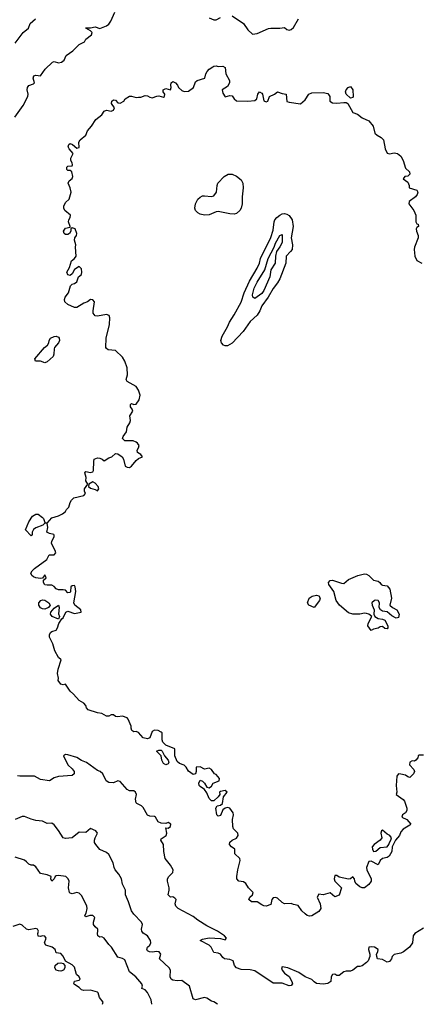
# Model space of a CAD drawing. Header units: metres. Extents: x -51132 to -49532, y -231222 to -229437.
# Tile 73 of 256: x -50260 to -50173, y -231222 to -231006. Entities that reach past the tile are written whole.
import ezdxf

# ---------------------------------------------------------------- set-up
doc = ezdxf.new("R2010")
doc.units = ezdxf.units.M
doc.layers.add('CONTOUR_INDEX', color=1, linetype='Continuous')
doc.layers.add('CONTOUR_INTER', color=3, linetype='Continuous')

msp = doc.modelspace()

# ---------------------------------------------------------------- linework, layer by layer
at = {"layer": 'CONTOUR_INDEX'}
for points, elevation in [([(-50214.42, -231039.76), (-50213.58, -231039.75), (-50212.58, -231040.21), (-50211.58, -231041.05), (-50211.23, -231041.76), (-50211.1, -231042.76), (-50211.37, -231044.76), (-50211.36, -231046.26), (-50211.6, -231047.26), (-50211.87, -231047.76), (-50212.58, -231048.38), (-50213.08, -231048.55), (-50214.08, -231048.49), (-50216.58, -231047.99), (-50217.08, -231048.04), (-50218.58, -231048.69), (-50219.58, -231048.78), (-50220.58, -231048.54), (-50221.08, -231048.26), (-50221.57, -231047.76), (-50221.76, -231047.26), (-50221.6, -231046.26), (-50221.05, -231045.26), (-50220.58, -231044.8), (-50220.08, -231044.55), (-50219.58, -231044.5), (-50218.08, -231044.68), (-50217.58, -231044.5), (-50217.01, -231043.76), (-50216.86, -231042.26), (-50216.67, -231041.76), (-50215.28, -231040.26), (-50214.42, -231039.76)], 85), ([(-50203.11, -231048.76), (-50202.58, -231048.47), (-50202.08, -231048.41), (-50201.58, -231048.52), (-50201.08, -231048.82), (-50200.41, -231049.76), (-50200.17, -231051.26), (-50200.58, -231053.76), (-50200.34, -231055.26), (-50200.41, -231056.26), (-50200.74, -231056.76), (-50201.71, -231057.76), (-50201.81, -231059.26), (-50203.11, -231062.76), (-50203.58, -231063.61), (-50204.58, -231064.82), (-50205.62, -231066.76), (-50207.08, -231068.65), (-50207.48, -231069.76), (-50208.08, -231070.71), (-50209.58, -231072.06), (-50211.16, -231074.26), (-50213.58, -231076.81), (-50214.58, -231077.4), (-50215.08, -231077.4), (-50215.42, -231077.26), (-50215.91, -231076.76), (-50216.01, -231076.26), (-50215.73, -231075.26), (-50214.58, -231073.25), (-50214.16, -231072.26), (-50213.08, -231070.65), (-50211.58, -231067.82), (-50210.91, -231065.76), (-50209.72, -231063.26), (-50208.08, -231060.42), (-50207.58, -231059.28), (-50207.33, -231058.26), (-50205.08, -231053.65), (-50204.58, -231052.06), (-50204.37, -231050.26), (-50204.19, -231049.76), (-50203.79, -231049.26), (-50203.11, -231048.76)], 85), ([(-50186.01, -231127.76), (-50184.58, -231127.42), (-50184.08, -231127.44), (-50183.58, -231127.78), (-50182.58, -231128.81), (-50181.58, -231128.97), (-50181.15, -231129.26), (-50180.88, -231129.76), (-50180.58, -231129.91), (-50179.58, -231130.03), (-50178.97, -231130.76), (-50178.64, -231132.76), (-50178.98, -231134.26), (-50178.44, -231134.76), (-50177.48, -231135.26), (-50176.97, -231136.26), (-50177.08, -231136.95), (-50177.58, -231137.1), (-50178.58, -231136.6), (-50179.58, -231135.74), (-50180.58, -231135.57), (-50181.03, -231135.26), (-50181.32, -231134.76), (-50181.23, -231133.76), (-50181.58, -231133.21), (-50182.08, -231133.16), (-50182.38, -231133.26), (-50182.92, -231133.76), (-50182.9, -231134.26), (-50182.41, -231135.26), (-50182.51, -231136.26), (-50182.25, -231136.76), (-50181.58, -231137.15), (-50180.58, -231137.32), (-50180.08, -231137.57), (-50179.43, -231138.76), (-50179.43, -231139.26), (-50179.58, -231139.47), (-50180.08, -231139.35), (-50180.58, -231138.96), (-50181.08, -231139.02), (-50181.58, -231139.28), (-50182.58, -231139.52), (-50183.08, -231139.84), (-50183.8, -231138.76), (-50183.75, -231138.26), (-50182.97, -231136.76), (-50183.57, -231136.26), (-50184.08, -231136.08), (-50184.58, -231136.05), (-50185.58, -231136.25), (-50187.08, -231136.2), (-50188.08, -231135.94), (-50190, -231134.26), (-50190.73, -231133.26), (-50191.24, -231131.26), (-50192.33, -231129.76), (-50192.4, -231129.26), (-50192.08, -231128.89), (-50191.58, -231128.8), (-50189.58, -231129.47), (-50189.08, -231129.48), (-50188.08, -231128.63), (-50186.01, -231127.76)], 85), ([(-50196.03, -231132.26), (-50195.08, -231132.05), (-50194.58, -231132.21), (-50194.26, -231132.76), (-50194.4, -231133.26), (-50195.58, -231134.76), (-50196.78, -231134.26), (-50197.07, -231133.76), (-50196.67, -231132.76), (-50196.03, -231132.26)], 85), ([(-50241.93, -231221.76), (-50241.78, -231221.26), (-50242.6, -231220.26), (-50242.92, -231219.26), (-50243.08, -231219.12), (-50244.58, -231218.64), (-50246.08, -231218.76), (-50246.58, -231218.56), (-50247.08, -231218.05), (-50248.08, -231217.45), (-50248.21, -231217.26), (-50248.08, -231216.7), (-50247.08, -231216.5), (-50246.86, -231216.26), (-50247.11, -231215.76), (-50247.68, -231215.26), (-50248.08, -231213.61), (-50248.58, -231213.14), (-50250.08, -231212.3), (-50250.58, -231211.17), (-50251.08, -231210.61), (-50252.08, -231210.44), (-50252.37, -231209.76), (-50252.98, -231209.26), (-50254.37, -231208.76), (-50254.68, -231208.26), (-50254.29, -231207.26), (-50254.58, -231206.8), (-50255.08, -231206.76), (-50255.58, -231206.9), (-50256.08, -231206.8), (-50256.16, -231206.26), (-50255.99, -231205.76), (-50256.24, -231205.26), (-50256.58, -231205.14), (-50258.08, -231205.4), (-50258.58, -231205.27), (-50259.58, -231204.41), (-50260.08, -231204.21), (-50261.58, -231204.7)], 80), ([(-50251.76, -231212.76), (-50251.08, -231212.64), (-50250.58, -231212.8), (-50250.24, -231213.26), (-50250.23, -231213.76), (-50250.51, -231214.26), (-50251.08, -231214.48), (-50251.58, -231214.45), (-50252.08, -231214.24), (-50252.42, -231213.76), (-50252.36, -231213.26), (-50251.76, -231212.76)], 80)]:
    msp.add_lwpolyline(points, dxfattribs=dict(at, elevation=elevation))
at = {"layer": 'CONTOUR_INTER'}
for points, elevation in [([(-50261.18, -231027.26), (-50259.34, -231024.76), (-50258.31, -231022.76), (-50258.23, -231022.26), (-50258.46, -231021.26), (-50258.4, -231020.76), (-50258.08, -231020.31), (-50257.08, -231019.98), (-50256.84, -231019.76), (-50257.15, -231018.76), (-50257.03, -231018.26), (-50256.58, -231018.08), (-50255.58, -231018.19), (-50254.51, -231016.76), (-50252.92, -231015.26), (-50252.58, -231015.11), (-50251.58, -231015.37), (-50250.95, -231015.26), (-50250.38, -231014.76), (-50249.95, -231013.76), (-50248.49, -231012.76), (-50247.08, -231011.32), (-50245.94, -231010.76), (-50245.58, -231010.21), (-50244.38, -231009.26), (-50244.21, -231008.76), (-50244.58, -231008.34), (-50245.58, -231007.81), (-50245.58, -231007.71), (-50244.58, -231007.68), (-50243.58, -231007.45), (-50242.58, -231007.84), (-50241.09, -231007.26), (-50240.58, -231006.87), (-50240.11, -231006.26), (-50239.24, -231004.26)], 83), ([(-50213.58, -231005.09), (-50211.08, -231006.76), (-50210.08, -231008.17), (-50209.08, -231009.09), (-50208.08, -231008.96), (-50205.58, -231007.83), (-50205.08, -231007.75), (-50203.08, -231007.78), (-50202.08, -231007.65), (-50201.58, -231008.1), (-50201.08, -231008.22), (-50200.58, -231008.06), (-50200.08, -231007.63), (-50199.01, -231005.76)], 83), ([(-50261.08, -231011.09), (-50259.33, -231008.76), (-50258.18, -231007.76), (-50257.8, -231006.76), (-50256.67, -231005.76)], 82), ([(-50218.58, -231005.51), (-50217.58, -231005.96), (-50217.08, -231005.97), (-50216.08, -231005.4)], 83), ([(-50171.58, -231167.17), (-50172.58, -231167.11), (-50172.79, -231167.26), (-50172.86, -231167.76), (-50173.27, -231168.26), (-50173.58, -231168.43), (-50174.08, -231168.37), (-50174.58, -231168.68), (-50174.65, -231169.26), (-50173.7, -231170.26), (-50173.56, -231170.76), (-50173.78, -231171.26), (-50174.58, -231172.04), (-50175.08, -231171.88), (-50175.58, -231171.52), (-50176.58, -231171.29), (-50177.08, -231171.27), (-50177.49, -231171.76), (-50177.62, -231173.76), (-50177.46, -231175.26), (-50177.6, -231175.76), (-50176.08, -231176.88), (-50175.75, -231177.26), (-50175.26, -231178.76), (-50175.25, -231179.26), (-50175.57, -231179.76), (-50176.24, -231180.26), (-50176.36, -231180.76), (-50175.24, -231181.26), (-50174.39, -231182.26), (-50174.58, -231182.49), (-50176.08, -231183.39), (-50176.58, -231183.96), (-50176.86, -231184.76), (-50177.76, -231185.76), (-50178.5, -231187.26), (-50178.58, -231188.26), (-50179.13, -231189.26), (-50179.58, -231189.55), (-50180.58, -231189.8), (-50181.09, -231190.26), (-50181.58, -231191.19), (-50183.08, -231190.41), (-50183.58, -231190.49), (-50184.11, -231191.76), (-50184.03, -231192.26), (-50183.12, -231194.26), (-50183.12, -231194.76), (-50183.58, -231195.52), (-50184.56, -231196.26), (-50185.08, -231196.25), (-50185.58, -231196.04), (-50186.47, -231195.26), (-50186.69, -231194.76), (-50186.71, -231194.26), (-50187.08, -231193.85), (-50187.58, -231194.23), (-50188.08, -231194.34), (-50190.08, -231193.86), (-50190.58, -231193.5), (-50191.08, -231193.49), (-50191.16, -231194.26), (-50191.05, -231194.76), (-50189.55, -231196.26), (-50190.08, -231197.8), (-50191.08, -231198.21), (-50192.08, -231197.29), (-50193.58, -231197.79), (-50194.58, -231197.61), (-50194.93, -231198.26), (-50194.23, -231199.76), (-50194.12, -231200.76), (-50194.58, -231201.43), (-50196.08, -231202.4), (-50196.58, -231202.41), (-50197.08, -231202.26), (-50197.58, -231201.93), (-50198.25, -231201.26), (-50199.08, -231200.1), (-50200.08, -231199.91), (-50200.58, -231199.67), (-50202.08, -231199.71), (-50202.58, -231199.47), (-50203.58, -231198.5), (-50204.08, -231198.34), (-50204.58, -231198.42), (-50204.86, -231198.76), (-50205.08, -231199.9), (-50206.08, -231200.21), (-50206.58, -231200.18), (-50207.08, -231199.98), (-50208.08, -231199.31), (-50209.32, -231199.26), (-50209.87, -231198.76), (-50209.65, -231198.26), (-50209.08, -231197.76), (-50208.93, -231197.26), (-50209.95, -231196.26), (-50210.58, -231195.24), (-50211.08, -231194.92), (-50212.08, -231194.8), (-50212.5, -231194.26), (-50212.54, -231193.76), (-50212.29, -231192.26), (-50211.78, -231190.26), (-50211.83, -231189.76), (-50212.95, -231188.76), (-50212.94, -231187.76), (-50213.71, -231187.26), (-50214.1, -231186.76), (-50214.08, -231186.23), (-50213.58, -231185.76), (-50212.58, -231185.36), (-50212.21, -231184.76), (-50212.3, -231184.26), (-50213.25, -231183.26), (-50213.42, -231182.76), (-50213.48, -231181.26), (-50213.24, -231180.26), (-50213.32, -231179.76), (-50214.08, -231178.77), (-50214.58, -231178.61), (-50215.08, -231178.78), (-50215.58, -231179.14), (-50216.08, -231180.38), (-50216.58, -231180.53), (-50216.92, -231180.26), (-50217.12, -231178.76), (-50216.81, -231178.26), (-50216.08, -231178.09), (-50215.7, -231177.76), (-50215.45, -231176.26), (-50214.64, -231175.26), (-50215.08, -231174.88), (-50216.08, -231175.12), (-50216.33, -231175.26), (-50216.26, -231175.76), (-50216.61, -231176.26), (-50217.58, -231177.18), (-50218.08, -231177.12), (-50218.58, -231176.62), (-50219.08, -231175.39), (-50219.58, -231174.69), (-50220.58, -231174.02), (-50220.75, -231173.76), (-50220.87, -231173.26), (-50220.58, -231172.66), (-50220.08, -231172.81), (-50219.59, -231173.26), (-50219.08, -231174.17), (-50218.58, -231174.29), (-50218.08, -231173.92), (-50217.69, -231173.26), (-50216.41, -231172.76), (-50216.35, -231172.26), (-50217.08, -231171.41), (-50217.41, -231171.26), (-50218.09, -231170.26), (-50218.58, -231170.01), (-50219.58, -231170.19), (-50220.58, -231169.68), (-50221.43, -231169.76), (-50221.4, -231170.76), (-50221.58, -231171.23), (-50222.08, -231171.39), (-50223.08, -231170.65), (-50223.64, -231169.76), (-50224.08, -231169.35), (-50225.08, -231169), (-50225.58, -231168.51), (-50226.1, -231167.26), (-50226.14, -231165.76), (-50228.08, -231164.92), (-50228.72, -231164.26), (-50228.9, -231163.76), (-50228.91, -231162.26), (-50229.08, -231162.09), (-50229.78, -231161.76), (-50230.58, -231161.64), (-50231.08, -231161.92), (-50231.58, -231163.32), (-50232.08, -231163.53), (-50233.08, -231163.35), (-50234.08, -231162.16), (-50234.58, -231161.98), (-50235.08, -231162.01), (-50235.51, -231161.76), (-50235.69, -231161.26), (-50235.68, -231160.76), (-50236.33, -231159.26), (-50236.58, -231158.98), (-50237.58, -231158.58), (-50238.67, -231158.76), (-50239.08, -231158.64), (-50239.58, -231158.28), (-50240.08, -231158.32), (-50240.58, -231158.59), (-50241.08, -231158.6), (-50242.08, -231158), (-50243.08, -231157.88), (-50245.08, -231157.18), (-50245.44, -231156.76), (-50245.59, -231156.26), (-50246.08, -231155.77), (-50247.08, -231155.18), (-50248.33, -231153.76), (-50249.08, -231153.1), (-50250.08, -231151.57), (-50250.58, -231151.7), (-50251.08, -231151.55), (-50251.67, -231150.76), (-50251.62, -231150.26), (-50251.85, -231149.26), (-50251.68, -231148.26), (-50251, -231146.26), (-50251.59, -231145.76), (-50252.43, -231144.26), (-50252.85, -231142.76), (-50253.56, -231141.26), (-50253.6, -231140.76), (-50253.38, -231140.26), (-50253.08, -231140), (-50252.08, -231139.73), (-50251.79, -231139.26), (-50251.54, -231138.26), (-50250.86, -231137.26), (-50250.58, -231137.05), (-50249.97, -231135.76), (-50249.58, -231135.58), (-50248.08, -231136.09), (-50246.65, -231135.76), (-50246.72, -231135.26), (-50248.03, -231134.26), (-50248.26, -231133.76), (-50247.83, -231131.26), (-50247.95, -231130.26), (-50248.08, -231129.97), (-50248.58, -231129.99), (-50248.87, -231130.26), (-50248.95, -231131.26), (-50249.08, -231131.49), (-50249.58, -231131.56), (-50250.08, -231131), (-50250.58, -231130.87), (-50251.58, -231130.9), (-50252.08, -231130.7), (-50252.58, -231130.16), (-50253.08, -231129.85), (-50254.08, -231129.91), (-50254.58, -231129.78), (-50254.91, -231129.26), (-50254.89, -231128.76), (-50254.34, -231128.26), (-50254.58, -231127.62), (-50255.08, -231128.37), (-50255.58, -231128.45), (-50256.58, -231128.27), (-50257.08, -231128.03), (-50257.46, -231127.76), (-50257.63, -231127.26), (-50257.39, -231126.76), (-50256.86, -231126.26), (-50254.16, -231124.26), (-50253.63, -231123.26), (-50252.58, -231123.2), (-50252.18, -231122.76), (-50252.32, -231122.26), (-50253.11, -231120.76), (-50253.07, -231120.26), (-50252.53, -231119.26), (-50252.58, -231118.91), (-50252.64, -231118.76), (-50253.58, -231118.54), (-50254.16, -231118.26), (-50253.96, -231117.26), (-50254.07, -231116.26), (-50253.08, -231115.14), (-50251.58, -231114.67), (-50250.72, -231114.26), (-50250.1, -231113.76), (-50249.84, -231113.26), (-50249.36, -231112.76), (-50249.03, -231111.76), (-50248.73, -231111.26), (-50248.25, -231110.76), (-50246.08, -231110.24), (-50245.71, -231109.76), (-50245.92, -231109.26), (-50245.92, -231108.76), (-50245.19, -231107.76), (-50245.58, -231106.97), (-50245.57, -231106.26), (-50245.86, -231105.26), (-50245.58, -231104.95), (-50244.58, -231105.18), (-50244.08, -231105.01), (-50243.94, -231104.76), (-50243.88, -231102.76), (-50243.76, -231102.26), (-50243.08, -231101.96), (-50242.58, -231102.02), (-50242.03, -231102.26), (-50241.58, -231102.65), (-50240.58, -231101.97), (-50239.94, -231101.76), (-50239.08, -231101.05), (-50238.58, -231101.1), (-50237.67, -231101.76), (-50237.33, -231102.26), (-50236.98, -231103.76), (-50236.58, -231104.01), (-50236.08, -231104.07), (-50235.58, -231103.8), (-50234.58, -231102.52), (-50234.08, -231102.13), (-50233.22, -231101.76), (-50233.59, -231101.26), (-50234.28, -231100.76), (-50234.4, -231100.26), (-50234.07, -231099.76), (-50233.96, -231099.26), (-50234.28, -231098.76), (-50234.58, -231098.51), (-50235.27, -231098.26), (-50237.08, -231098.26), (-50237.57, -231097.76), (-50237.44, -231097.26), (-50236.71, -231096.26), (-50236.56, -231095.26), (-50235.95, -231094.26), (-50235.85, -231093.76), (-50235.98, -231092.76), (-50235.32, -231091.76), (-50235.49, -231091.26), (-50235.84, -231090.76), (-50235.82, -231090.26), (-50235.58, -231090.07), (-50235.08, -231090.25), (-50234.58, -231090.18), (-50233.96, -231089.26), (-50233.74, -231088.26), (-50234.08, -231087.14), (-50234.58, -231086.36), (-50236.58, -231085.26), (-50236.77, -231084.76), (-50236.48, -231083.76), (-50236.54, -231082.26), (-50237.06, -231080.76), (-50237.58, -231079.89), (-50239.08, -231078.47), (-50240.73, -231078.26), (-50241.08, -231078.03), (-50241.21, -231077.76), (-50241.18, -231075.76), (-50240.41, -231072.76), (-50240.35, -231071.26), (-50240.47, -231070.76), (-50241.08, -231070.51), (-50243.08, -231070.94), (-50243.58, -231070.86), (-50243.98, -231070.26), (-50244.01, -231069.76), (-50243.71, -231067.76), (-50244.08, -231067.3), (-50244.58, -231067.26), (-50245.24, -231067.76), (-50246.08, -231068.03), (-50247.58, -231069.02), (-50248.08, -231069.04), (-50249.58, -231068.36), (-50250.21, -231067.76), (-50250.26, -231067.26), (-50250.14, -231066.76), (-50249.39, -231065.76), (-50248.95, -231064.26), (-50248.58, -231063.87), (-50248.08, -231063.75), (-50247.58, -231063.41), (-50247.2, -231062.26), (-50246.58, -231061.76), (-50246.46, -231061.26), (-50246.58, -231060.55), (-50247.08, -231060), (-50248.08, -231060.7), (-50248.58, -231061.62), (-50249.08, -231061.97), (-50249.58, -231061.87), (-50249.78, -231061.26), (-50249.18, -231060.26), (-50248.79, -231058.76), (-50248.08, -231058.26), (-50247.73, -231057.76), (-50247.9, -231055.76), (-50247.77, -231055.26), (-50248.1, -231054.26), (-50248.01, -231053.76), (-50247.67, -231053.26), (-50247.56, -231052.76), (-50247.96, -231051.76), (-50248.58, -231051.53), (-50248.93, -231051.76), (-50248.89, -231052.26), (-50249.16, -231052.76), (-50249.58, -231053), (-50250.08, -231053), (-50250.39, -231052.76), (-50250.54, -231052.26), (-50250.08, -231051.65), (-50249.08, -231051.4), (-50249.02, -231051.26), (-50249.43, -231050.26), (-50249.34, -231049.76), (-50249.06, -231049.26), (-50249.01, -231048.76), (-50250.2, -231047.76), (-50250.43, -231047.26), (-50250.46, -231046.76), (-50250.08, -231046), (-50249.25, -231045.26), (-50248.85, -231043.76), (-50249.08, -231042.77), (-50249.51, -231041.76), (-50249.29, -231041.26), (-50248.6, -231040.76), (-50248.43, -231040.26), (-50248.65, -231039.26), (-50249.08, -231038.98), (-50249.58, -231038.95), (-50249.79, -231038.76), (-50249.81, -231038.26), (-50249.58, -231038.06), (-50248.58, -231037.93), (-50248.51, -231037.76), (-50248.6, -231037.26), (-50248.88, -231036.76), (-50248.88, -231036.26), (-50248.41, -231035.26), (-50249.3, -231034.26), (-50249.5, -231033.76), (-50249.37, -231033.26), (-50249.08, -231033.04), (-50248.54, -231033.26), (-50247.58, -231034.05), (-50247.08, -231033.91), (-50247.12, -231032.76), (-50246.87, -231032.26), (-50245.6, -231031.26), (-50245.28, -231030.26), (-50244.39, -231029.26), (-50243.44, -231027.76), (-50242.14, -231026.76), (-50241.58, -231025.94), (-50241.08, -231025.75), (-50240.08, -231026), (-50239.54, -231025.76), (-50239.33, -231025.26), (-50240, -231024.26), (-50239.94, -231023.76), (-50239.58, -231023.45), (-50239.08, -231023.59), (-50238.58, -231024.14), (-50238.08, -231024.18), (-50237.31, -231023.76), (-50236.99, -231023.26), (-50236.08, -231022.68), (-50235.58, -231022.65), (-50234.58, -231022.94), (-50234.08, -231022.92), (-50233.58, -231022.89), (-50232.58, -231022.53), (-50232.08, -231022.58), (-50231.58, -231022.91), (-50231.08, -231023.05), (-50230.08, -231022.65), (-50229.58, -231022.6), (-50228.58, -231022.88), (-50228.39, -231022.76), (-50228.33, -231022.26), (-50228.65, -231021.76), (-50228.7, -231021.26), (-50228.08, -231021.03), (-50227.07, -231021.26), (-50226.92, -231020.76), (-50226.99, -231020.26), (-50226.89, -231019.76), (-50226.58, -231019.46), (-50225.93, -231019.76), (-50225.51, -231020.26), (-50225.3, -231020.76), (-50224.58, -231021.45), (-50224.08, -231021.65), (-50223.08, -231021.56), (-50222.05, -231020.76), (-50221.58, -231019.53), (-50221.25, -231019.26), (-50219.51, -231018.76), (-50219.29, -231017.76), (-50219.04, -231017.26), (-50218.58, -231016.79), (-50217.78, -231016.26)], 84), ([(-50217.78, -231016.26), (-50217.58, -231016.08), (-50217.08, -231016.05), (-50216.58, -231016.2), (-50215.58, -231016.1), (-50215.08, -231016.42), (-50214.9, -231017.76), (-50214.12, -231019.26), (-50214.1, -231019.76), (-50214.58, -231020.59), (-50215.71, -231021.26), (-50215.58, -231022.03), (-50215.08, -231022.83), (-50214.08, -231022.53), (-50213.58, -231022.62), (-50213.08, -231023.3), (-50212.58, -231023.67), (-50210.08, -231023.81), (-50208.58, -231023.64), (-50208.17, -231023.26), (-50207.94, -231022.26), (-50207.58, -231021.74), (-50207.08, -231022), (-50206.92, -231022.26), (-50206.58, -231023.73), (-50206.08, -231023.94), (-50205.76, -231023.76), (-50205.38, -231022.76), (-50204.27, -231022.26), (-50203.58, -231021.74), (-50202.58, -231022.11), (-50201.74, -231022.26), (-50201.58, -231023.85), (-50201.08, -231024.03), (-50198.58, -231024.34), (-50197.58, -231023.5), (-50196.74, -231022.26), (-50196.08, -231021.94), (-50193.58, -231021.87), (-50192.58, -231022.13), (-50192.15, -231022.76), (-50192.12, -231023.76), (-50191.58, -231024.15), (-50190.58, -231024.25), (-50189.08, -231024.06), (-50188.58, -231024.09), (-50188.21, -231024.26), (-50187.08, -231026.28), (-50186.08, -231026.65), (-50185.08, -231027.45), (-50183.58, -231028.12), (-50182.65, -231029.26), (-50182.25, -231030.76), (-50181.8, -231031.26), (-50180.86, -231031.76), (-50180.4, -231032.26), (-50179.98, -231034.26), (-50179.58, -231035.17), (-50179.08, -231035.34), (-50178.08, -231035.13), (-50177.34, -231035.26), (-50176.58, -231035.84), (-50176.08, -231036.75), (-50175.58, -231038.49), (-50174.68, -231039.26), (-50174.58, -231039.76), (-50175.08, -231040.22), (-50175.72, -231040.26), (-50176.08, -231040.8), (-50175.08, -231041.55), (-50174.79, -231042.26), (-50174.74, -231042.76), (-50173.08, -231043.26), (-50172.86, -231043.76), (-50172.99, -231044.26), (-50173.37, -231044.76), (-50174.76, -231045.76), (-50174.86, -231046.26), (-50173.75, -231047.76), (-50173.31, -231048.76), (-50173.33, -231050.26), (-50173.08, -231050.65), (-50172.77, -231050.76), (-50172.7, -231051.26), (-50173.08, -231051.5), (-50173.22, -231051.76), (-50173.18, -231052.26), (-50172.79, -231053.26), (-50172.76, -231053.76), (-50173.58, -231055.76), (-50173.64, -231056.26), (-50173.48, -231057.76), (-50173.08, -231058.72), (-50171.96, -231059.26)], 84), ([(-50188.11, -231020.76), (-50187.58, -231020.59), (-50187.07, -231021.26), (-50187, -231022.76), (-50187.08, -231022.96), (-50187.58, -231023.15), (-50188.55, -231022.26), (-50188.72, -231021.76), (-50188.53, -231021.26), (-50188.11, -231020.76)], 84), ([(-50203.09, -231053.26), (-50202.58, -231053.03), (-50202.57, -231054.76), (-50203.08, -231055.72), (-50203.85, -231056.76), (-50204.06, -231057.76), (-50204.15, -231059.26), (-50205.05, -231060.76), (-50205.32, -231062.26), (-50206.58, -231065.28), (-50207.08, -231065.94), (-50208.58, -231067.05), (-50209.02, -231066.76), (-50209.1, -231066.26), (-50208.7, -231064.76), (-50208.08, -231063.46), (-50206.36, -231060.76), (-50205.62, -231058.26), (-50204.37, -231055.76), (-50204.08, -231054.91), (-50203.09, -231053.26)], 86), ([(-50253.33, -231075.76), (-50252.58, -231075.39), (-50252.08, -231075.29), (-50251.58, -231075.49), (-50251.44, -231075.76), (-50251.39, -231076.26), (-50251.57, -231076.76), (-50252.45, -231077.76), (-50252.58, -231078.1), (-50252.59, -231079.26), (-50252.76, -231079.76), (-50254.08, -231080.91), (-50254.58, -231081.17), (-50255.58, -231080.76), (-50256.64, -231080.76), (-50256.81, -231080.26), (-50254.64, -231077.76), (-50254, -231077.26), (-50253.72, -231076.76), (-50253.66, -231076.26), (-50253.33, -231075.76)], 84), ([(-50244.08, -231107.21), (-50244.96, -231107.76), (-50245.03, -231108.26), (-50244.58, -231108.61), (-50243.58, -231108.91), (-50243.08, -231109.23), (-50242.77, -231108.76), (-50242.94, -231108.26), (-50243.58, -231107.49), (-50244.08, -231107.21)], 84), ([(-50257.29, -231114.76), (-50256.58, -231114.32), (-50256.08, -231114.34), (-50255.08, -231115.01), (-50254.87, -231115.26), (-50254.58, -231116.11), (-50254.23, -231116.26), (-50254.58, -231116.32), (-50255.07, -231116.76), (-50256.58, -231117.33), (-50257.08, -231117.69), (-50257.39, -231118.26), (-50257.4, -231118.76), (-50257.58, -231119.08), (-50258.8, -231117.76), (-50258.08, -231116.01), (-50257.29, -231114.76)], 84), ([(-50255.48, -231133.26), (-50255.08, -231133.06), (-50254.58, -231133.16), (-50253.74, -231133.76), (-50253.44, -231134.26), (-50253.8, -231134.76), (-50254.58, -231135.11), (-50255.08, -231135.05), (-50255.58, -231134.81), (-50255.93, -231134.26), (-50255.88, -231133.76), (-50255.48, -231133.26)], 84), ([(-50251.6, -231134.26), (-50251.44, -231134.76), (-50251.58, -231136.13), (-50251.38, -231136.76), (-50251.58, -231137.33), (-50252.98, -231136.76), (-50253.36, -231136.26), (-50253.27, -231135.76), (-50252.58, -231134.95), (-50251.6, -231134.26)], 84), ([(-50230.16, -231166.26), (-50229.58, -231166.04), (-50229.08, -231166.07), (-50228.87, -231166.26), (-50228.41, -231167.26), (-50227.57, -231168.26), (-50227.42, -231168.76), (-50227.58, -231169.07), (-50228.08, -231169.27), (-50228.58, -231168.94), (-50228.98, -231168.26), (-50229.08, -231167.26), (-50230.16, -231166.26)], 84), ([(-50171.58, -231205.1), (-50173.54, -231206.26), (-50173.88, -231206.76), (-50174.02, -231208.26), (-50174.65, -231209.26), (-50176, -231210.26), (-50176.58, -231210.54), (-50178.08, -231210.86), (-50178.51, -231211.26), (-50178.65, -231211.76), (-50179.08, -231212.36), (-50179.58, -231212.55), (-50180.58, -231211.92), (-50181.68, -231211.76), (-50181.87, -231211.26), (-50181.9, -231210.76), (-50181.64, -231210.26), (-50181.58, -231209.71), (-50182.38, -231209.26), (-50183.08, -231209.16), (-50183.58, -231209.24), (-50183.7, -231209.76), (-50183.37, -231210.76), (-50183.38, -231211.26), (-50183.74, -231212.26), (-50184.08, -231212.6), (-50185.08, -231213.29), (-50185.58, -231213.48), (-50186.08, -231213.44), (-50187.08, -231214.27), (-50187.58, -231214.46), (-50188.58, -231214.48), (-50189.08, -231214.67), (-50190.08, -231215.48), (-50190.58, -231215.44), (-50191.08, -231215.13), (-50191.58, -231215.24), (-50191.85, -231215.76), (-50191.89, -231216.76), (-50192.58, -231217.19), (-50193.58, -231217.33), (-50195.08, -231217.18), (-50195.58, -231216.86), (-50196.08, -231216.29), (-50197.58, -231215.74), (-50198.93, -231214.76), (-50201.33, -231213.76), (-50202.58, -231213.58), (-50202.7, -231213.76), (-50202.57, -231214.26), (-50202.08, -231214.91), (-50201.08, -231215.66), (-50200.44, -231216.76), (-50200.32, -231217.26), (-50200.58, -231217.66), (-50201.08, -231217.73), (-50202.58, -231217.13), (-50204.58, -231217.16), (-50208.58, -231214.41), (-50209.58, -231214.21), (-50211.58, -231214.11), (-50212.57, -231213.76), (-50213.04, -231213.26), (-50213.34, -231212.26), (-50214.08, -231211.92), (-50215.22, -231211.76), (-50215.58, -231211.49), (-50216.08, -231210.79), (-50216.58, -231210.52), (-50217.58, -231210.43), (-50218.16, -231209.26), (-50218.58, -231208.79), (-50220.59, -231207.76), (-50220.08, -231207.5), (-50218.58, -231207.16), (-50216.08, -231207.36), (-50215.08, -231207.62), (-50214.81, -231207.26), (-50215.2, -231206.76), (-50216.74, -231205.76), (-50219.08, -231204.59), (-50221.08, -231203.31), (-50222.08, -231202.5), (-50225.35, -231200.76), (-50225.87, -231200.26), (-50226.02, -231199.76), (-50225.82, -231198.76), (-50226.08, -231198.46), (-50226.58, -231198.23), (-50227.08, -231198.3), (-50227.57, -231197.76), (-50227.34, -231196.76), (-50227.34, -231196.26), (-50227.73, -231194.76), (-50227.74, -231194.26), (-50227.43, -231193.76), (-50226.58, -231192.9), (-50226.5, -231192.26), (-50227.04, -231191.26), (-50228.21, -231189.76), (-50228.54, -231188.26), (-50228.56, -231186.76), (-50229.18, -231185.76), (-50229.08, -231185.48), (-50227.99, -231184.76), (-50227.85, -231184.26), (-50228.08, -231183.1), (-50227.58, -231183.14), (-50227.09, -231182.76), (-50227.02, -231182.26), (-50227.58, -231181.89), (-50228.08, -231182.13), (-50229.08, -231182.06), (-50229.79, -231181.76), (-50230.34, -231180.76), (-50230.58, -231180.61), (-50231.58, -231180.51), (-50232.08, -231180.31), (-50233.08, -231178.58), (-50233.39, -231178.26), (-50234.47, -231177.76), (-50234.58, -231177.58), (-50234.71, -231176.76), (-50234.54, -231175.76), (-50234.75, -231175.26), (-50235.08, -231174.94), (-50236.08, -231174.94), (-50236.58, -231174.7), (-50238.08, -231172.94), (-50238.58, -231172.8), (-50239.58, -231173.21), (-50240.58, -231173.17), (-50241.15, -231172.76), (-50241.92, -231171.26), (-50242.46, -231170.76), (-50243.08, -231170.47), (-50245.46, -231168.76), (-50246.58, -231168.31), (-50247.58, -231167.65), (-50249.58, -231167.08), (-50250.08, -231167.02), (-50250.5, -231167.26), (-50249.58, -231169.27), (-50248.58, -231170.14), (-50248.17, -231170.76), (-50248.15, -231171.26), (-50248.58, -231171.59), (-50251.58, -231171.8), (-50252.58, -231172.14), (-50253.58, -231172.77), (-50255.58, -231172.47), (-50256.84, -231171.76), (-50260.08, -231171.74), (-50260.58, -231171.64)], 83), ([(-50216.74, -231221.76), (-50217.58, -231221.24), (-50218.08, -231221.1), (-50219.08, -231220.38), (-50219.58, -231220.3), (-50221.58, -231220.79), (-50222.08, -231220.59), (-50222.87, -231217.76), (-50224.58, -231216.57), (-50225.58, -231216.61), (-50226.58, -231216.47), (-50226.92, -231216.26), (-50227.14, -231215.76), (-50227.06, -231214.26), (-50227.38, -231213.76), (-50229.5, -231211.76), (-50229.15, -231210.76), (-50229.54, -231210.26), (-50230.08, -231210.17), (-50231.08, -231210.32), (-50231.65, -231210.26), (-50232.08, -231210.05), (-50232.26, -231209.76), (-50232.09, -231209.26), (-50231.6, -231208.76), (-50231.37, -231208.26), (-50231.42, -231207.76), (-50232.13, -231206.76), (-50233.08, -231206.19), (-50233.34, -231205.76), (-50233.39, -231205.26), (-50233.16, -231204.26), (-50233.4, -231203.76), (-50235.08, -231202.01), (-50235.58, -231201.3), (-50236.24, -231199.26), (-50236.91, -231197.76), (-50236.95, -231196.76), (-50237.58, -231195.43), (-50237.83, -231194.26), (-50238.39, -231193.26), (-50239.17, -231192.26), (-50239.41, -231191.76), (-50239.62, -231190.76), (-50240.58, -231188.92), (-50241.08, -231188.46), (-50242.58, -231187.81), (-50243.45, -231186.76), (-50243.7, -231186.26), (-50243.73, -231185.76), (-50243.58, -231185.24), (-50243.04, -231184.26), (-50243.44, -231183.76), (-50244.58, -231183.21), (-50245.58, -231184.13), (-50247.08, -231184.01), (-50248.58, -231185.26), (-50250.08, -231185.42), (-50250.61, -231185.26), (-50251.58, -231183.64), (-50252.58, -231182.41), (-50253.08, -231182.06), (-50254.08, -231182.1), (-50255.08, -231181.63), (-50256.58, -231181.48), (-50257.58, -231181.21), (-50259.08, -231180.56), (-50259.58, -231180.61), (-50261.08, -231181.23)], 82), ([(-50180.58, -231183.62), (-50180.85, -231183.76), (-50181, -231184.26), (-50180.73, -231185.26), (-50181.08, -231185.76), (-50182.43, -231186.76), (-50182.86, -231187.26), (-50182.82, -231187.76), (-50182.58, -231188.29), (-50182.08, -231188.18), (-50181.08, -231187.41), (-50179.58, -231187.23), (-50179.23, -231186.76), (-50179.1, -231186.26), (-50178.78, -231185.76), (-50178.63, -231185.26), (-50178.96, -231184.76), (-50179.58, -231184.44), (-50180.58, -231183.62)], 84), ([(-50231.18, -231221.76), (-50231.28, -231220.76), (-50232.08, -231219.14), (-50232.58, -231218.58), (-50233.35, -231218.26), (-50233.21, -231217.76), (-50233.35, -231217.26), (-50234.67, -231215.76), (-50236.08, -231214.66), (-50237.08, -231212), (-50237.58, -231211.7), (-50238.58, -231211.46), (-50239.99, -231209.26), (-50240.58, -231208.64), (-50241.58, -231207.23), (-50242.08, -231206.98), (-50242.58, -231207.03), (-50242.96, -231206.76), (-50243.09, -231206.26), (-50242.95, -231205.76), (-50242.97, -231205.26), (-50243.58, -231204.76), (-50243.95, -231204.26), (-50243.94, -231203.76), (-50243.65, -231202.76), (-50244.08, -231202.29), (-50244.76, -231202.26), (-50245.58, -231202.57), (-50245.83, -231202.26), (-50245.57, -231201.76), (-50245.34, -231200.76), (-50245.36, -231200.26), (-50245.6, -231199.76), (-50246.58, -231197.93), (-50247.08, -231197.4), (-50247.58, -231197.24), (-50248.58, -231197.51), (-50249.08, -231197.41), (-50249.2, -231197.26), (-50249.38, -231196.26), (-50249.27, -231194.76), (-50249.51, -231194.26), (-50250.01, -231193.76), (-50251.58, -231193.52), (-50252.08, -231193.63), (-50252.36, -231193.76), (-50252.52, -231194.26), (-50253.08, -231194.77), (-50253.27, -231194.26), (-50253.23, -231193.76), (-50254.08, -231193.39), (-50255.58, -231193.05), (-50256.58, -231191.59), (-50257.08, -231191.27), (-50257.58, -231191.25), (-50258.08, -231191.05), (-50258.58, -231190.51), (-50259.08, -231190.19), (-50261.08, -231189.54)], 81)]:
    msp.add_lwpolyline(points, dxfattribs=dict(at, elevation=elevation))

doc.saveas('drawing.dxf')
